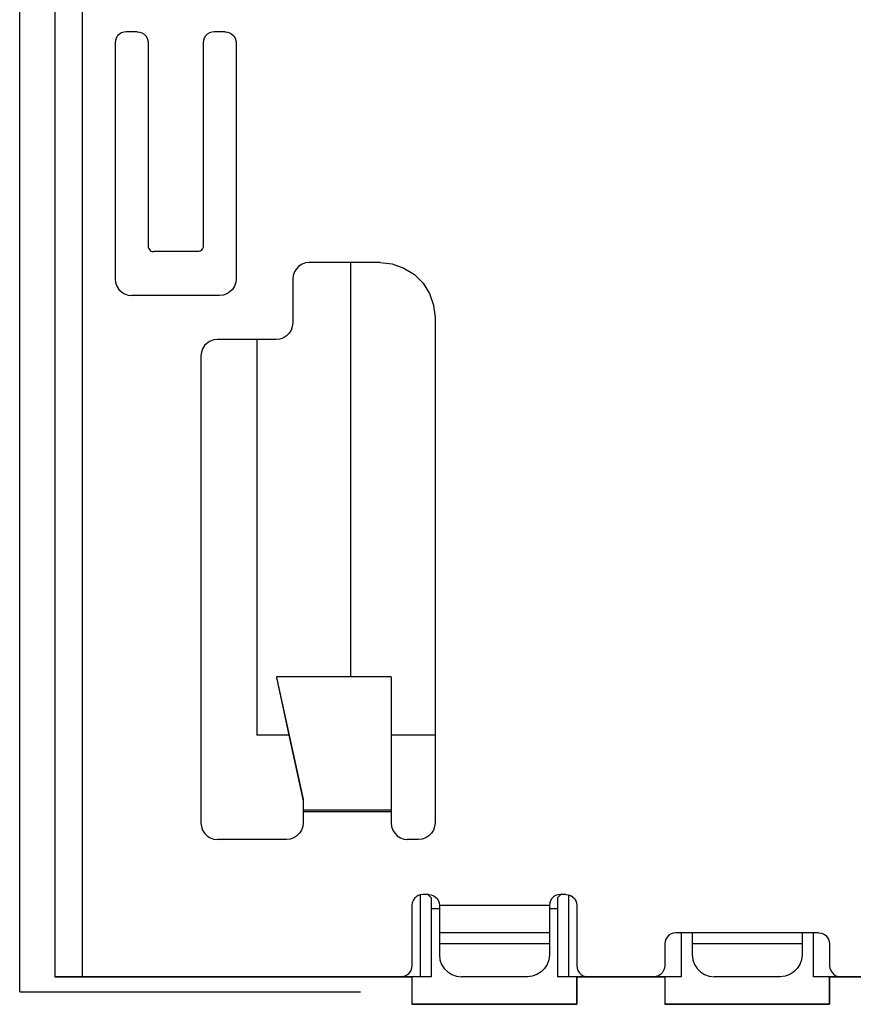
# Model space of a CAD drawing. Header units: inches. Extents: x 0 to 420, y -297 to 0.
# Tile 34 of 41: x 220.54 to 228.13, y -91.11 to -82.15. Entities that reach past the tile are written whole.
import ezdxf

# ---------------------------------------------------------------- set-up
doc = ezdxf.new("R2010")
doc.units = ezdxf.units.IN
doc.header["$MEASUREMENT"] = 0

msp = doc.modelspace()

# ---------------------------------------------------------------- linework, layer by layer
at = {"color": 7, "true_color": 0xffffff}
for p, q in [((220.863, -75.462), (220.863, -90.862)), ((221.113, -75.462), (221.113, -90.862)), ((220.863, -76.912), (220.863, -90.862)), ((221.416, -82.34), (221.413, -82.362)), ((221.423, -82.319), (221.416, -82.34)), ((221.435, -82.3), (221.423, -82.319)), ((221.451, -82.284), (221.435, -82.3)), ((221.47, -82.272), (221.451, -82.284)), ((221.491, -82.265), (221.47, -82.272)), ((221.513, -82.262), (221.491, -82.265)), ((221.613, -82.262), (221.513, -82.262)), ((221.613, -82.262), (221.635, -82.265)), ((221.635, -82.265), (221.656, -82.272)), ((221.656, -82.272), (221.675, -82.284)), ((221.675, -82.284), (221.691, -82.3)), ((221.691, -82.3), (221.703, -82.319)), ((221.703, -82.319), (221.71, -82.34)), ((221.71, -82.34), (221.713, -82.362)), ((222.216, -82.34), (222.213, -82.362)), ((222.223, -82.319), (222.216, -82.34)), ((222.235, -82.3), (222.223, -82.319)), ((222.251, -82.284), (222.235, -82.3)), ((222.27, -82.272), (222.251, -82.284)), ((222.291, -82.265), (222.27, -82.272)), ((222.313, -82.262), (222.291, -82.265)), ((222.413, -82.262), (222.313, -82.262)), ((222.413, -82.262), (222.435, -82.265)), ((222.435, -82.265), (222.456, -82.272)), ((222.456, -82.272), (222.475, -82.284)), ((222.475, -82.284), (222.491, -82.3)), ((222.491, -82.3), (222.503, -82.319)), ((222.503, -82.319), (222.51, -82.34)), ((222.51, -82.34), (222.513, -82.362)), ((221.413, -82.362), (221.413, -84.512)), ((221.713, -82.362), (221.713, -84.212)), ((222.213, -82.362), (222.213, -84.212)), ((222.513, -82.362), (222.513, -84.512)), ((221.713, -84.212), (221.714, -84.223)), ((221.714, -84.223), (221.718, -84.234)), ((222.212, -84.223), (222.208, -84.234)), ((222.213, -84.212), (222.212, -84.223)), ((221.718, -84.234), (221.724, -84.243)), ((221.724, -84.243), (221.732, -84.251)), ((221.732, -84.251), (221.741, -84.257)), ((221.741, -84.257), (221.752, -84.261)), ((221.752, -84.261), (221.763, -84.262)), ((222.163, -84.262), (221.763, -84.262)), ((222.174, -84.261), (222.163, -84.262)), ((222.185, -84.257), (222.174, -84.261)), ((222.194, -84.251), (222.185, -84.257)), ((222.202, -84.243), (222.194, -84.251)), ((222.208, -84.234), (222.202, -84.243)), ((223.084, -84.395), (223.061, -84.418)), ((223.113, -84.377), (223.084, -84.395)), ((223.145, -84.366), (223.113, -84.377)), ((223.178, -84.362), (223.145, -84.366)), ((223.823, -84.362), (223.178, -84.362)), ((223.553, -84.362), (223.553, -88.131)), ((223.823, -84.362), (223.934, -84.375)), ((223.934, -84.375), (224.04, -84.412)), ((223.032, -84.479), (223.028, -84.512)), ((223.043, -84.447), (223.032, -84.479)), ((223.061, -84.418), (223.043, -84.447)), ((224.04, -84.412), (224.135, -84.471)), ((224.135, -84.471), (224.214, -84.55)), ((221.413, -84.512), (221.417, -84.545)), ((221.417, -84.545), (221.428, -84.577)), ((221.428, -84.577), (221.446, -84.606)), ((222.498, -84.577), (222.48, -84.606)), ((222.509, -84.545), (222.498, -84.577)), ((222.513, -84.512), (222.509, -84.545)), ((223.028, -84.512), (223.028, -84.912)), ((224.214, -84.55), (224.273, -84.645)), ((221.446, -84.606), (221.469, -84.629)), ((221.469, -84.629), (221.498, -84.647)), ((221.498, -84.647), (221.53, -84.658)), ((221.53, -84.658), (221.563, -84.662)), ((222.363, -84.662), (221.563, -84.662)), ((222.396, -84.658), (222.363, -84.662)), ((222.428, -84.647), (222.396, -84.658)), ((222.457, -84.629), (222.428, -84.647)), ((222.48, -84.606), (222.457, -84.629)), ((224.273, -84.645), (224.31, -84.751)), ((224.31, -84.751), (224.323, -84.862)), ((223.028, -84.912), (223.024, -84.945)), ((224.323, -84.862), (224.323, -89.462)), ((222.972, -85.029), (222.943, -85.047)), ((222.995, -85.006), (222.972, -85.029)), ((223.013, -84.977), (222.995, -85.006)), ((223.024, -84.945), (223.013, -84.977)), ((222.226, -85.118), (222.208, -85.147)), ((222.249, -85.095), (222.226, -85.118)), ((222.278, -85.077), (222.249, -85.095)), ((222.31, -85.066), (222.278, -85.077)), ((222.343, -85.062), (222.31, -85.066)), ((222.878, -85.062), (222.343, -85.062)), ((222.703, -85.062), (222.703, -88.662)), ((222.911, -85.058), (222.878, -85.062)), ((222.943, -85.047), (222.911, -85.058)), ((222.197, -85.179), (222.193, -85.212)), ((222.208, -85.147), (222.197, -85.179)), ((222.193, -85.212), (222.193, -89.462)), ((222.879, -88.131), (222.881, -88.139)), ((223.923, -88.131), (222.879, -88.131)), ((222.881, -88.139), (223.123, -89.244)), ((222.881, -88.139), (222.994, -88.662)), ((223.923, -88.131), (223.923, -88.139)), ((223.923, -88.139), (223.923, -89.344)), ((222.994, -88.662), (222.703, -88.662)), ((222.994, -88.662), (223.123, -89.261)), ((224.323, -88.662), (223.923, -88.662)), ((224.323, -88.662), (223.923, -88.662)), ((223.123, -89.244), (223.123, -89.344)), ((223.123, -89.344), (223.123, -89.362)), ((223.923, -89.344), (223.123, -89.344)), ((223.923, -89.362), (223.123, -89.362)), ((223.123, -89.362), (223.123, -89.462)), ((223.923, -89.344), (223.923, -89.362)), ((223.923, -89.362), (223.923, -89.462)), ((222.193, -89.462), (222.197, -89.495)), ((222.197, -89.495), (222.208, -89.527)), ((223.119, -89.495), (223.108, -89.527)), ((223.123, -89.462), (223.119, -89.495)), ((223.923, -89.462), (223.927, -89.495)), ((223.927, -89.495), (223.938, -89.527)), ((224.319, -89.495), (224.308, -89.527)), ((224.323, -89.462), (224.319, -89.495)), ((222.208, -89.527), (222.226, -89.556)), ((222.226, -89.556), (222.249, -89.579)), ((222.249, -89.579), (222.278, -89.597)), ((222.278, -89.597), (222.31, -89.608)), ((223.038, -89.597), (223.006, -89.608)), ((223.067, -89.579), (223.038, -89.597)), ((223.09, -89.556), (223.067, -89.579)), ((223.108, -89.527), (223.09, -89.556)), ((223.938, -89.527), (223.956, -89.556)), ((223.956, -89.556), (223.979, -89.579)), ((223.979, -89.579), (224.008, -89.597)), ((224.008, -89.597), (224.04, -89.608)), ((224.238, -89.597), (224.206, -89.608)), ((224.267, -89.579), (224.238, -89.597)), ((224.29, -89.556), (224.267, -89.579)), ((224.308, -89.527), (224.29, -89.556)), ((222.31, -89.608), (222.343, -89.612)), ((222.973, -89.612), (222.343, -89.612)), ((223.006, -89.608), (222.973, -89.612)), ((224.04, -89.608), (224.073, -89.612)), ((224.173, -89.612), (224.073, -89.612)), ((224.206, -89.608), (224.173, -89.612)), ((224.151, -90.134), (224.135, -90.15)), ((224.158, -90.129), (224.15, -90.134)), ((224.17, -90.122), (224.151, -90.134)), ((224.178, -90.119), (224.169, -90.123)), ((224.191, -90.115), (224.17, -90.122)), ((224.188, -90.115), (224.188, -90.862)), ((224.213, -90.112), (224.191, -90.115)), ((224.263, -90.112), (224.213, -90.112)), ((224.258, -90.112), (224.288, -90.142)), ((224.263, -90.112), (224.285, -90.115)), ((224.285, -90.115), (224.306, -90.122)), ((224.306, -90.122), (224.325, -90.134)), ((224.325, -90.134), (224.341, -90.15)), ((225.401, -90.134), (225.385, -90.15)), ((225.42, -90.122), (225.401, -90.134)), ((225.441, -90.115), (225.42, -90.122)), ((225.468, -90.112), (225.438, -90.142)), ((225.463, -90.112), (225.441, -90.115)), ((225.513, -90.112), (225.463, -90.112)), ((225.513, -90.112), (225.535, -90.115)), ((225.535, -90.115), (225.556, -90.122)), ((225.538, -90.115), (225.538, -90.862)), ((225.548, -90.119), (225.557, -90.123)), ((225.556, -90.122), (225.575, -90.134)), ((225.568, -90.129), (225.576, -90.134)), ((225.575, -90.134), (225.591, -90.15)), ((224.116, -90.19), (224.113, -90.212)), ((224.113, -90.212), (224.113, -90.762)), ((224.113, -90.212), (224.113, -90.762)), ((224.118, -90.183), (224.115, -90.19)), ((224.123, -90.169), (224.116, -90.19)), ((224.135, -90.15), (224.123, -90.169)), ((224.127, -90.162), (224.123, -90.169)), ((224.141, -90.143), (224.134, -90.15)), ((224.288, -90.142), (224.288, -90.862)), ((224.341, -90.15), (224.353, -90.169)), ((224.353, -90.169), (224.36, -90.19)), ((224.36, -90.19), (224.363, -90.212)), ((224.363, -90.212), (224.363, -90.268)), ((225.363, -90.212), (224.363, -90.212)), ((225.366, -90.19), (225.363, -90.212)), ((225.363, -90.212), (225.363, -90.268)), ((225.373, -90.169), (225.366, -90.19)), ((225.385, -90.15), (225.373, -90.169)), ((225.438, -90.142), (225.438, -90.862)), ((225.585, -90.143), (225.592, -90.15)), ((225.591, -90.15), (225.603, -90.169)), ((225.599, -90.162), (225.603, -90.169)), ((225.603, -90.169), (225.61, -90.19)), ((225.608, -90.183), (225.611, -90.19)), ((225.61, -90.19), (225.613, -90.212)), ((225.613, -90.212), (225.613, -90.762)), ((225.613, -90.212), (225.613, -90.762)), ((224.363, -90.242), (224.288, -90.242)), ((224.363, -90.268), (224.363, -90.32)), ((225.438, -90.242), (225.363, -90.242)), ((225.363, -90.268), (225.363, -90.32)), ((224.363, -90.32), (224.363, -90.368)), ((224.363, -90.368), (224.363, -90.407)), ((225.363, -90.32), (225.363, -90.368)), ((225.363, -90.368), (225.363, -90.407)), ((224.363, -90.407), (224.363, -90.437)), ((224.363, -90.437), (224.363, -90.456)), ((224.363, -90.456), (224.363, -90.462)), ((225.363, -90.462), (224.363, -90.462)), ((224.363, -90.462), (224.363, -90.465)), ((224.363, -90.465), (224.363, -90.472)), ((224.363, -90.472), (224.363, -90.484)), ((224.363, -90.484), (224.363, -90.5)), ((225.363, -90.407), (225.363, -90.437)), ((225.363, -90.437), (225.363, -90.456)), ((225.363, -90.456), (225.363, -90.462)), ((225.363, -90.462), (225.363, -90.465)), ((225.363, -90.465), (225.363, -90.472)), ((225.363, -90.472), (225.363, -90.484)), ((225.363, -90.484), (225.363, -90.5)), ((226.451, -90.484), (226.435, -90.5)), ((226.47, -90.472), (226.451, -90.484)), ((226.491, -90.465), (226.47, -90.472)), ((226.513, -90.462), (226.491, -90.465)), ((227.813, -90.462), (226.513, -90.462)), ((226.563, -90.462), (226.563, -90.862)), ((226.663, -90.462), (226.663, -90.465)), ((226.663, -90.465), (226.663, -90.472)), ((226.663, -90.472), (226.663, -90.484)), ((226.663, -90.484), (226.663, -90.5)), ((227.663, -90.462), (227.663, -90.465)), ((227.663, -90.465), (227.663, -90.472)), ((227.663, -90.472), (227.663, -90.484)), ((227.663, -90.484), (227.663, -90.5)), ((227.763, -90.462), (227.763, -90.862)), ((227.813, -90.462), (227.835, -90.465)), ((227.835, -90.465), (227.856, -90.472)), ((227.856, -90.472), (227.875, -90.484)), ((227.875, -90.484), (227.891, -90.5)), ((224.363, -90.5), (224.363, -90.519)), ((224.363, -90.519), (224.363, -90.54)), ((224.363, -90.54), (224.363, -90.562)), ((224.363, -90.562), (224.363, -90.662)), ((225.363, -90.562), (224.363, -90.562)), ((225.363, -90.5), (225.363, -90.519)), ((225.363, -90.519), (225.363, -90.54)), ((225.363, -90.54), (225.363, -90.562)), ((225.363, -90.562), (225.363, -90.662)), ((226.416, -90.54), (226.413, -90.562)), ((226.413, -90.562), (226.413, -90.762)), ((226.413, -90.562), (226.413, -90.762)), ((226.423, -90.519), (226.416, -90.54)), ((226.435, -90.5), (226.423, -90.519)), ((226.663, -90.5), (226.663, -90.519)), ((226.663, -90.519), (226.663, -90.54)), ((226.663, -90.54), (226.663, -90.562)), ((226.663, -90.562), (226.663, -90.662)), ((227.663, -90.562), (226.663, -90.562)), ((227.663, -90.5), (227.663, -90.519)), ((227.663, -90.519), (227.663, -90.54)), ((227.663, -90.54), (227.663, -90.562)), ((227.663, -90.562), (227.663, -90.662)), ((227.891, -90.5), (227.903, -90.519)), ((227.903, -90.519), (227.91, -90.54)), ((227.91, -90.54), (227.913, -90.562)), ((227.913, -90.562), (227.913, -90.762)), ((227.913, -90.562), (227.913, -90.762)), ((224.363, -90.662), (224.368, -90.707)), ((225.363, -90.662), (225.358, -90.707)), ((226.663, -90.662), (226.668, -90.707)), ((227.663, -90.662), (227.658, -90.707)), ((224.113, -90.762), (224.11, -90.784)), ((224.368, -90.707), (224.383, -90.749)), ((224.383, -90.749), (224.407, -90.787)), ((225.343, -90.749), (225.319, -90.787)), ((225.358, -90.707), (225.343, -90.749)), ((225.613, -90.762), (225.616, -90.784)), ((226.413, -90.762), (226.41, -90.784)), ((226.668, -90.707), (226.683, -90.749)), ((226.683, -90.749), (226.707, -90.787)), ((227.643, -90.749), (227.619, -90.787)), ((227.658, -90.707), (227.643, -90.749)), ((227.913, -90.762), (227.916, -90.784)), ((224.056, -90.852), (224.035, -90.859)), ((224.075, -90.84), (224.056, -90.852)), ((224.091, -90.824), (224.075, -90.84)), ((224.103, -90.805), (224.091, -90.824)), ((224.11, -90.784), (224.103, -90.805)), ((224.407, -90.787), (224.438, -90.818)), ((224.438, -90.818), (224.476, -90.842)), ((224.476, -90.842), (224.518, -90.857)), ((225.25, -90.842), (225.208, -90.857)), ((225.288, -90.818), (225.25, -90.842)), ((225.319, -90.787), (225.288, -90.818)), ((225.616, -90.784), (225.623, -90.805)), ((225.623, -90.805), (225.635, -90.824)), ((225.635, -90.824), (225.651, -90.84)), ((225.651, -90.84), (225.67, -90.852)), ((225.67, -90.852), (225.691, -90.859)), ((226.356, -90.852), (226.335, -90.859)), ((226.375, -90.84), (226.356, -90.852)), ((226.391, -90.824), (226.375, -90.84)), ((226.403, -90.805), (226.391, -90.824)), ((226.41, -90.784), (226.403, -90.805)), ((226.707, -90.787), (226.738, -90.818)), ((226.738, -90.818), (226.776, -90.842)), ((226.776, -90.842), (226.818, -90.857)), ((227.55, -90.842), (227.508, -90.857)), ((227.588, -90.818), (227.55, -90.842)), ((227.619, -90.787), (227.588, -90.818)), ((227.916, -90.784), (227.923, -90.805)), ((227.923, -90.805), (227.935, -90.824)), ((227.935, -90.824), (227.951, -90.84)), ((227.951, -90.84), (227.97, -90.852)), ((227.97, -90.852), (227.991, -90.859)), ((220.863, -90.862), (224.113, -90.862)), ((220.869, -90.862), (220.863, -90.862)), ((220.888, -90.862), (220.869, -90.862)), ((220.918, -90.862), (220.888, -90.862)), ((220.957, -90.862), (220.918, -90.862)), ((221.005, -90.862), (220.957, -90.862)), ((221.057, -90.862), (221.005, -90.862)), ((221.113, -90.862), (221.057, -90.862)), ((224.013, -90.862), (221.113, -90.862)), ((224.035, -90.859), (224.013, -90.862)), ((224.188, -90.862), (224.013, -90.862)), ((224.113, -90.862), (224.113, -91.112)), ((224.113, -90.862), (224.113, -91.112)), ((224.288, -90.862), (224.188, -90.862)), ((224.518, -90.857), (224.563, -90.862)), ((225.163, -90.862), (224.563, -90.862)), ((225.208, -90.857), (225.163, -90.862)), ((225.538, -90.862), (225.438, -90.862)), ((225.713, -90.862), (225.538, -90.862)), ((225.613, -91.112), (225.613, -90.862)), ((225.613, -90.862), (226.413, -90.862)), ((225.613, -90.862), (225.613, -91.112)), ((225.691, -90.859), (225.713, -90.862)), ((226.313, -90.862), (225.713, -90.862)), ((226.335, -90.859), (226.313, -90.862)), ((226.563, -90.862), (226.313, -90.862)), ((226.413, -90.862), (226.413, -91.112)), ((226.413, -90.862), (226.413, -91.112)), ((226.818, -90.857), (226.863, -90.862)), ((227.463, -90.862), (226.863, -90.862)), ((227.508, -90.857), (227.463, -90.862)), ((228.013, -90.862), (227.763, -90.862)), ((227.913, -91.112), (227.913, -90.862)), ((227.913, -90.862), (233.013, -90.862)), ((227.913, -90.862), (227.913, -91.112)), ((227.991, -90.859), (228.013, -90.862)), ((232.913, -90.862), (228.013, -90.862)), ((224.113, -91.112), (225.613, -91.112)), ((225.613, -91.112), (224.113, -91.112)), ((226.413, -91.112), (227.913, -91.112)), ((227.913, -91.112), (226.413, -91.112))]:
    msp.add_line(p, q, dxfattribs=at)
at = {"color": 18, "true_color": 0x000000}
for p, q in [((220.863, -75.462), (220.863, -90.862)), ((221.113, -75.462), (221.113, -90.862)), ((220.863, -76.912), (220.863, -90.862)), ((220.544, -91), (220.544, -77)), ((221.416, -82.34), (221.413, -82.362)), ((221.423, -82.319), (221.416, -82.34)), ((221.435, -82.3), (221.423, -82.319)), ((221.451, -82.284), (221.435, -82.3)), ((221.47, -82.272), (221.451, -82.284)), ((221.491, -82.265), (221.47, -82.272)), ((221.513, -82.262), (221.491, -82.265)), ((221.613, -82.262), (221.513, -82.262)), ((221.613, -82.262), (221.635, -82.265)), ((221.635, -82.265), (221.656, -82.272)), ((221.656, -82.272), (221.675, -82.284)), ((221.675, -82.284), (221.691, -82.3)), ((221.691, -82.3), (221.703, -82.319)), ((221.703, -82.319), (221.71, -82.34)), ((221.71, -82.34), (221.713, -82.362)), ((222.216, -82.34), (222.213, -82.362)), ((222.223, -82.319), (222.216, -82.34)), ((222.235, -82.3), (222.223, -82.319)), ((222.251, -82.284), (222.235, -82.3)), ((222.27, -82.272), (222.251, -82.284)), ((222.291, -82.265), (222.27, -82.272)), ((222.313, -82.262), (222.291, -82.265)), ((222.413, -82.262), (222.313, -82.262)), ((222.413, -82.262), (222.435, -82.265)), ((222.435, -82.265), (222.456, -82.272)), ((222.456, -82.272), (222.475, -82.284)), ((222.475, -82.284), (222.491, -82.3)), ((222.491, -82.3), (222.503, -82.319)), ((222.503, -82.319), (222.51, -82.34)), ((222.51, -82.34), (222.513, -82.362)), ((221.413, -82.362), (221.413, -84.512)), ((221.713, -82.362), (221.713, -84.212)), ((222.213, -82.362), (222.213, -84.212)), ((222.513, -82.362), (222.513, -84.512)), ((221.713, -84.212), (221.714, -84.223)), ((221.714, -84.223), (221.718, -84.234)), ((222.212, -84.223), (222.208, -84.234)), ((222.213, -84.212), (222.212, -84.223)), ((221.718, -84.234), (221.724, -84.243)), ((221.724, -84.243), (221.732, -84.251)), ((221.732, -84.251), (221.741, -84.257)), ((221.741, -84.257), (221.752, -84.261)), ((221.752, -84.261), (221.763, -84.262)), ((222.163, -84.262), (221.763, -84.262)), ((222.174, -84.261), (222.163, -84.262)), ((222.185, -84.257), (222.174, -84.261)), ((222.194, -84.251), (222.185, -84.257)), ((222.202, -84.243), (222.194, -84.251)), ((222.208, -84.234), (222.202, -84.243)), ((223.084, -84.395), (223.061, -84.418)), ((223.113, -84.377), (223.084, -84.395)), ((223.145, -84.366), (223.113, -84.377)), ((223.178, -84.362), (223.145, -84.366)), ((223.823, -84.362), (223.178, -84.362)), ((223.553, -84.362), (223.553, -88.131)), ((223.823, -84.362), (223.934, -84.375)), ((223.934, -84.375), (224.04, -84.412)), ((223.032, -84.479), (223.028, -84.512)), ((223.043, -84.447), (223.032, -84.479)), ((223.061, -84.418), (223.043, -84.447)), ((224.04, -84.412), (224.135, -84.471)), ((224.135, -84.471), (224.214, -84.55)), ((221.413, -84.512), (221.417, -84.545)), ((221.417, -84.545), (221.428, -84.577)), ((221.428, -84.577), (221.446, -84.606)), ((222.498, -84.577), (222.48, -84.606)), ((222.509, -84.545), (222.498, -84.577)), ((222.513, -84.512), (222.509, -84.545)), ((223.028, -84.512), (223.028, -84.912)), ((224.214, -84.55), (224.273, -84.645)), ((221.446, -84.606), (221.469, -84.629)), ((221.469, -84.629), (221.498, -84.647)), ((221.498, -84.647), (221.53, -84.658)), ((221.53, -84.658), (221.563, -84.662)), ((222.363, -84.662), (221.563, -84.662)), ((222.396, -84.658), (222.363, -84.662)), ((222.428, -84.647), (222.396, -84.658)), ((222.457, -84.629), (222.428, -84.647)), ((222.48, -84.606), (222.457, -84.629)), ((224.273, -84.645), (224.31, -84.751)), ((224.31, -84.751), (224.323, -84.862)), ((223.028, -84.912), (223.024, -84.945)), ((224.323, -84.862), (224.323, -89.462)), ((222.972, -85.029), (222.943, -85.047)), ((222.995, -85.006), (222.972, -85.029)), ((223.013, -84.977), (222.995, -85.006)), ((223.024, -84.945), (223.013, -84.977)), ((222.226, -85.118), (222.208, -85.147)), ((222.249, -85.095), (222.226, -85.118)), ((222.278, -85.077), (222.249, -85.095)), ((222.31, -85.066), (222.278, -85.077)), ((222.343, -85.062), (222.31, -85.066)), ((222.878, -85.062), (222.343, -85.062)), ((222.703, -85.062), (222.703, -88.662)), ((222.911, -85.058), (222.878, -85.062)), ((222.943, -85.047), (222.911, -85.058)), ((222.197, -85.179), (222.193, -85.212)), ((222.208, -85.147), (222.197, -85.179)), ((222.193, -85.212), (222.193, -89.462)), ((222.879, -88.131), (222.881, -88.139)), ((223.923, -88.131), (222.879, -88.131)), ((222.881, -88.139), (223.123, -89.244)), ((222.881, -88.139), (222.994, -88.662)), ((223.923, -88.131), (223.923, -88.139)), ((223.923, -88.139), (223.923, -89.344)), ((222.994, -88.662), (222.703, -88.662)), ((222.994, -88.662), (223.123, -89.261)), ((224.323, -88.662), (223.923, -88.662)), ((224.323, -88.662), (223.923, -88.662)), ((223.123, -89.244), (223.123, -89.344)), ((223.123, -89.344), (223.123, -89.362)), ((223.923, -89.344), (223.123, -89.344)), ((223.923, -89.362), (223.123, -89.362)), ((223.123, -89.362), (223.123, -89.462)), ((223.923, -89.344), (223.923, -89.362)), ((223.923, -89.362), (223.923, -89.462)), ((222.193, -89.462), (222.197, -89.495)), ((222.197, -89.495), (222.208, -89.527)), ((223.119, -89.495), (223.108, -89.527)), ((223.123, -89.462), (223.119, -89.495)), ((223.923, -89.462), (223.927, -89.495)), ((223.927, -89.495), (223.938, -89.527)), ((224.319, -89.495), (224.308, -89.527)), ((224.323, -89.462), (224.319, -89.495)), ((222.208, -89.527), (222.226, -89.556)), ((222.226, -89.556), (222.249, -89.579)), ((222.249, -89.579), (222.278, -89.597)), ((222.278, -89.597), (222.31, -89.608)), ((223.038, -89.597), (223.006, -89.608)), ((223.067, -89.579), (223.038, -89.597)), ((223.09, -89.556), (223.067, -89.579)), ((223.108, -89.527), (223.09, -89.556)), ((223.938, -89.527), (223.956, -89.556)), ((223.956, -89.556), (223.979, -89.579)), ((223.979, -89.579), (224.008, -89.597)), ((224.008, -89.597), (224.04, -89.608)), ((224.238, -89.597), (224.206, -89.608)), ((224.267, -89.579), (224.238, -89.597)), ((224.29, -89.556), (224.267, -89.579)), ((224.308, -89.527), (224.29, -89.556)), ((222.31, -89.608), (222.343, -89.612)), ((222.973, -89.612), (222.343, -89.612)), ((223.006, -89.608), (222.973, -89.612)), ((224.04, -89.608), (224.073, -89.612)), ((224.173, -89.612), (224.073, -89.612)), ((224.206, -89.608), (224.173, -89.612)), ((224.151, -90.134), (224.135, -90.15)), ((224.158, -90.129), (224.15, -90.134)), ((224.17, -90.122), (224.151, -90.134)), ((224.178, -90.119), (224.169, -90.123)), ((224.191, -90.115), (224.17, -90.122)), ((224.188, -90.115), (224.188, -90.862)), ((224.213, -90.112), (224.191, -90.115)), ((224.263, -90.112), (224.213, -90.112)), ((224.258, -90.112), (224.288, -90.142)), ((224.263, -90.112), (224.285, -90.115)), ((224.285, -90.115), (224.306, -90.122)), ((224.306, -90.122), (224.325, -90.134)), ((224.325, -90.134), (224.341, -90.15)), ((225.401, -90.134), (225.385, -90.15)), ((225.42, -90.122), (225.401, -90.134)), ((225.441, -90.115), (225.42, -90.122)), ((225.468, -90.112), (225.438, -90.142)), ((225.463, -90.112), (225.441, -90.115)), ((225.513, -90.112), (225.463, -90.112)), ((225.513, -90.112), (225.535, -90.115)), ((225.535, -90.115), (225.556, -90.122)), ((225.538, -90.115), (225.538, -90.862)), ((225.548, -90.119), (225.557, -90.123)), ((225.556, -90.122), (225.575, -90.134)), ((225.568, -90.129), (225.576, -90.134)), ((225.575, -90.134), (225.591, -90.15)), ((224.116, -90.19), (224.113, -90.212)), ((224.113, -90.212), (224.113, -90.762)), ((224.113, -90.212), (224.113, -90.762)), ((224.118, -90.183), (224.115, -90.19)), ((224.123, -90.169), (224.116, -90.19)), ((224.135, -90.15), (224.123, -90.169)), ((224.127, -90.162), (224.123, -90.169)), ((224.141, -90.143), (224.134, -90.15)), ((224.288, -90.142), (224.288, -90.862)), ((224.341, -90.15), (224.353, -90.169)), ((224.353, -90.169), (224.36, -90.19)), ((224.36, -90.19), (224.363, -90.212)), ((224.363, -90.212), (224.363, -90.268)), ((225.363, -90.212), (224.363, -90.212)), ((225.366, -90.19), (225.363, -90.212)), ((225.363, -90.212), (225.363, -90.268)), ((225.373, -90.169), (225.366, -90.19)), ((225.385, -90.15), (225.373, -90.169)), ((225.438, -90.142), (225.438, -90.862)), ((225.585, -90.143), (225.592, -90.15)), ((225.591, -90.15), (225.603, -90.169)), ((225.599, -90.162), (225.603, -90.169)), ((225.603, -90.169), (225.61, -90.19)), ((225.608, -90.183), (225.611, -90.19)), ((225.61, -90.19), (225.613, -90.212)), ((225.613, -90.212), (225.613, -90.762)), ((225.613, -90.212), (225.613, -90.762)), ((224.363, -90.242), (224.288, -90.242)), ((224.363, -90.268), (224.363, -90.32)), ((225.438, -90.242), (225.363, -90.242)), ((225.363, -90.268), (225.363, -90.32)), ((224.363, -90.32), (224.363, -90.368)), ((224.363, -90.368), (224.363, -90.407)), ((225.363, -90.32), (225.363, -90.368)), ((225.363, -90.368), (225.363, -90.407)), ((224.363, -90.407), (224.363, -90.437)), ((224.363, -90.437), (224.363, -90.456)), ((224.363, -90.456), (224.363, -90.462)), ((225.363, -90.462), (224.363, -90.462)), ((224.363, -90.462), (224.363, -90.465)), ((224.363, -90.465), (224.363, -90.472)), ((224.363, -90.472), (224.363, -90.484)), ((224.363, -90.484), (224.363, -90.5)), ((225.363, -90.407), (225.363, -90.437)), ((225.363, -90.437), (225.363, -90.456)), ((225.363, -90.456), (225.363, -90.462)), ((225.363, -90.462), (225.363, -90.465)), ((225.363, -90.465), (225.363, -90.472)), ((225.363, -90.472), (225.363, -90.484)), ((225.363, -90.484), (225.363, -90.5)), ((226.451, -90.484), (226.435, -90.5)), ((226.47, -90.472), (226.451, -90.484)), ((226.491, -90.465), (226.47, -90.472)), ((226.513, -90.462), (226.491, -90.465)), ((227.813, -90.462), (226.513, -90.462)), ((226.563, -90.462), (226.563, -90.862)), ((226.663, -90.462), (226.663, -90.465)), ((226.663, -90.465), (226.663, -90.472)), ((226.663, -90.472), (226.663, -90.484)), ((226.663, -90.484), (226.663, -90.5)), ((227.663, -90.462), (227.663, -90.465)), ((227.663, -90.465), (227.663, -90.472)), ((227.663, -90.472), (227.663, -90.484)), ((227.663, -90.484), (227.663, -90.5)), ((227.763, -90.462), (227.763, -90.862)), ((227.813, -90.462), (227.835, -90.465)), ((227.835, -90.465), (227.856, -90.472)), ((227.856, -90.472), (227.875, -90.484)), ((227.875, -90.484), (227.891, -90.5)), ((224.363, -90.5), (224.363, -90.519)), ((224.363, -90.519), (224.363, -90.54)), ((224.363, -90.54), (224.363, -90.562)), ((224.363, -90.562), (224.363, -90.662)), ((225.363, -90.562), (224.363, -90.562)), ((225.363, -90.5), (225.363, -90.519)), ((225.363, -90.519), (225.363, -90.54)), ((225.363, -90.54), (225.363, -90.562)), ((225.363, -90.562), (225.363, -90.662)), ((226.416, -90.54), (226.413, -90.562)), ((226.413, -90.562), (226.413, -90.762)), ((226.413, -90.562), (226.413, -90.762)), ((226.423, -90.519), (226.416, -90.54)), ((226.435, -90.5), (226.423, -90.519)), ((226.663, -90.5), (226.663, -90.519)), ((226.663, -90.519), (226.663, -90.54)), ((226.663, -90.54), (226.663, -90.562)), ((226.663, -90.562), (226.663, -90.662)), ((227.663, -90.562), (226.663, -90.562)), ((227.663, -90.5), (227.663, -90.519)), ((227.663, -90.519), (227.663, -90.54)), ((227.663, -90.54), (227.663, -90.562)), ((227.663, -90.562), (227.663, -90.662)), ((227.891, -90.5), (227.903, -90.519)), ((227.903, -90.519), (227.91, -90.54)), ((227.91, -90.54), (227.913, -90.562)), ((227.913, -90.562), (227.913, -90.762)), ((227.913, -90.562), (227.913, -90.762)), ((224.363, -90.662), (224.368, -90.707)), ((225.363, -90.662), (225.358, -90.707)), ((226.663, -90.662), (226.668, -90.707)), ((227.663, -90.662), (227.658, -90.707)), ((224.113, -90.762), (224.11, -90.784)), ((224.368, -90.707), (224.383, -90.749)), ((224.383, -90.749), (224.407, -90.787)), ((225.343, -90.749), (225.319, -90.787)), ((225.358, -90.707), (225.343, -90.749)), ((225.613, -90.762), (225.616, -90.784)), ((226.413, -90.762), (226.41, -90.784)), ((226.668, -90.707), (226.683, -90.749)), ((226.683, -90.749), (226.707, -90.787)), ((227.643, -90.749), (227.619, -90.787)), ((227.658, -90.707), (227.643, -90.749)), ((227.913, -90.762), (227.916, -90.784)), ((224.056, -90.852), (224.035, -90.859)), ((224.075, -90.84), (224.056, -90.852)), ((224.091, -90.824), (224.075, -90.84)), ((224.103, -90.805), (224.091, -90.824)), ((224.11, -90.784), (224.103, -90.805)), ((224.407, -90.787), (224.438, -90.818)), ((224.438, -90.818), (224.476, -90.842)), ((224.476, -90.842), (224.518, -90.857)), ((225.25, -90.842), (225.208, -90.857)), ((225.288, -90.818), (225.25, -90.842)), ((225.319, -90.787), (225.288, -90.818)), ((225.616, -90.784), (225.623, -90.805)), ((225.623, -90.805), (225.635, -90.824)), ((225.635, -90.824), (225.651, -90.84)), ((225.651, -90.84), (225.67, -90.852)), ((225.67, -90.852), (225.691, -90.859)), ((226.356, -90.852), (226.335, -90.859)), ((226.375, -90.84), (226.356, -90.852)), ((226.391, -90.824), (226.375, -90.84)), ((226.403, -90.805), (226.391, -90.824)), ((226.41, -90.784), (226.403, -90.805)), ((226.707, -90.787), (226.738, -90.818)), ((226.738, -90.818), (226.776, -90.842)), ((226.776, -90.842), (226.818, -90.857)), ((227.55, -90.842), (227.508, -90.857)), ((227.588, -90.818), (227.55, -90.842)), ((227.619, -90.787), (227.588, -90.818)), ((227.916, -90.784), (227.923, -90.805)), ((227.923, -90.805), (227.935, -90.824)), ((227.935, -90.824), (227.951, -90.84)), ((227.951, -90.84), (227.97, -90.852)), ((227.97, -90.852), (227.991, -90.859)), ((220.863, -90.862), (224.113, -90.862)), ((220.869, -90.862), (220.863, -90.862)), ((220.888, -90.862), (220.869, -90.862)), ((220.918, -90.862), (220.888, -90.862)), ((220.957, -90.862), (220.918, -90.862)), ((221.005, -90.862), (220.957, -90.862)), ((221.057, -90.862), (221.005, -90.862)), ((221.113, -90.862), (221.057, -90.862)), ((224.013, -90.862), (221.113, -90.862)), ((224.035, -90.859), (224.013, -90.862)), ((224.188, -90.862), (224.013, -90.862)), ((224.113, -90.862), (224.113, -91.112)), ((224.113, -90.862), (224.113, -91.112)), ((224.288, -90.862), (224.188, -90.862)), ((224.518, -90.857), (224.563, -90.862)), ((225.163, -90.862), (224.563, -90.862)), ((225.208, -90.857), (225.163, -90.862)), ((225.538, -90.862), (225.438, -90.862)), ((225.713, -90.862), (225.538, -90.862)), ((225.613, -91.112), (225.613, -90.862)), ((225.613, -90.862), (226.413, -90.862)), ((225.613, -90.862), (225.613, -91.112)), ((225.691, -90.859), (225.713, -90.862)), ((226.313, -90.862), (225.713, -90.862)), ((226.335, -90.859), (226.313, -90.862)), ((226.563, -90.862), (226.313, -90.862)), ((226.413, -90.862), (226.413, -91.112)), ((226.413, -90.862), (226.413, -91.112)), ((226.818, -90.857), (226.863, -90.862)), ((227.463, -90.862), (226.863, -90.862)), ((227.508, -90.857), (227.463, -90.862)), ((228.013, -90.862), (227.763, -90.862)), ((227.913, -91.112), (227.913, -90.862)), ((227.913, -90.862), (233.013, -90.862)), ((227.913, -90.862), (227.913, -91.112)), ((227.991, -90.859), (228.013, -90.862)), ((232.913, -90.862), (228.013, -90.862)), ((220.544, -91), (223.644, -91)), ((224.113, -91.112), (225.613, -91.112)), ((225.613, -91.112), (224.113, -91.112)), ((226.413, -91.112), (227.913, -91.112)), ((227.913, -91.112), (226.413, -91.112))]:
    msp.add_line(p, q, dxfattribs=at)

doc.saveas('drawing.dxf')
